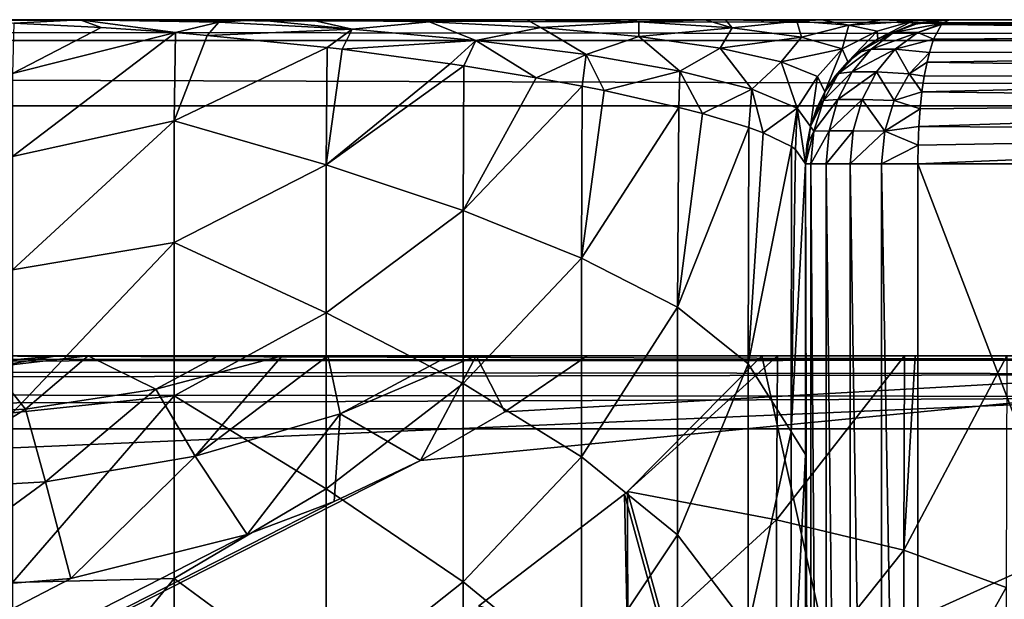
# Model space of a CAD drawing. Header units: millimetres. Extents: x -223 to 138, y -45 to 391.
# Tile 229 of 256: x 23 to 33, y 17 to 23. Entities that reach past the tile are written whole.
import ezdxf

# ---------------------------------------------------------------- set-up
doc = ezdxf.new("R2010")
doc.units = ezdxf.units.MM
doc.header["$LTSCALE"] = 65.185185
for name, color, linetype in [('115', 7, 'CONTINUOUS'), ('116', 7, 'CONTINUOUS'), ('12', 7, 'CONTINUOUS'), ('139', 7, 'CONTINUOUS'), ('14', 7, 'CONTINUOUS'), ('145', 7, 'CONTINUOUS'), ('16', 7, 'CONTINUOUS'), ('26', 7, 'CONTINUOUS'), ('27', 7, 'CONTINUOUS'), ('28', 7, 'CONTINUOUS'), ('29', 7, 'CONTINUOUS'), ('3', 7, 'CONTINUOUS'), ('377', 7, 'CONTINUOUS'), ('386', 7, 'CONTINUOUS'), ('388', 7, 'CONTINUOUS'), ('394', 7, 'CONTINUOUS'), ('5', 7, 'CONTINUOUS'), ('6', 7, 'CONTINUOUS'), ('9', 7, 'CONTINUOUS')]:
    doc.layers.add(name, color=color, linetype=linetype)

msp = doc.modelspace()

# ---------------------------------------------------------------- linework, layer by layer
at = {"layer": '115', "color": 7, "linetype": 'CONTINUOUS', "true_color": 0xaaaaaa}
for points in [[(29.445, 18.087, 12.5), (38.5, -14.967, 12.5), (30.845, 19.5, 12.5), (29.445, 18.087, 12.5)], [(38.5, -14.967, 12.5), (38.5, 19.5, 12.5), (30.845, 19.5, 12.5), (38.5, -14.967, 12.5)], [(27.895, 16.896, 12.5), (38.5, -14.967, 12.5), (29.413, 18.058, 12.5), (27.895, 16.896, 12.5)], [(29.413, 18.058, 12.5), (38.5, -14.967, 12.5), (29.445, 18.087, 12.5), (29.413, 18.058, 12.5)]]:
    msp.add_3dface(points, dxfattribs=at)
at = {"layer": '116', "color": 7, "linetype": 'CONTINUOUS', "true_color": 0xaaaaaa}
for points in [[(38.5, 19.5, 9.5), (38.5, -17.029, 9.5), (-42.309, -17.029, 9.5), (38.5, 19.5, 9.5)], [(38.5, 19.5, 9.5), (-42.309, -17.029, 9.5), (27.286, 18.408, 9.5), (38.5, 19.5, 9.5)], [(28.166, 18.914, 9.5), (38.5, 19.5, 9.5), (27.286, 18.408, 9.5), (28.166, 18.914, 9.5)], [(29.023, 19.5, 9.5), (38.5, 19.5, 9.5), (28.166, 18.914, 9.5), (29.023, 19.5, 9.5)], [(27.286, 18.408, 9.5), (-42.309, -17.029, 9.5), (26.389, 17.982, 9.5), (27.286, 18.408, 9.5)], [(26.389, 17.982, 9.5), (-42.309, -17.029, 9.5), (25.481, 17.636, 9.5), (26.389, 17.982, 9.5)], [(25.481, 17.636, 9.5), (-42.309, -17.029, 9.5), (23.645, 17.18, 9.5), (25.481, 17.636, 9.5)], [(23.645, 17.18, 9.5), (-42.309, -17.029, 9.5), (21.8, 17.029, 9.5), (23.645, 17.18, 9.5)]]:
    msp.add_3dface(points, dxfattribs=at)
at = {"layer": '12', "color": 7, "linetype": 'CONTINUOUS', "true_color": 0xaaaaaa}
for points in [[(23.049, 22.965, 2.955), (23.036, 22.438, 5.705), (23.959, 22.919, 4.518), (23.049, 22.965, 2.955)], [(23.036, 22.438, 5.705), (24.733, 22.865, 5.876), (23.959, 22.919, 4.518), (23.036, 22.438, 5.705)], [(24.722, 21.948, 8.683), (24.733, 22.865, 5.876), (23.036, 21.576, 8.395), (24.722, 21.948, 8.683)], [(23.036, 21.576, 8.395), (24.733, 22.865, 5.876), (23.036, 22.438, 5.705), (23.036, 21.576, 8.395)], [(24.733, 22.865, 5.876), (24.722, 21.948, 8.683), (25.066, 22.837, 6.471), (24.733, 22.865, 5.876)], [(24.722, 21.948, 8.683), (26.313, 22.711, 8.775), (25.066, 22.837, 6.471), (24.722, 21.948, 8.683)], [(26.303, 21.489, 11.433), (26.313, 22.711, 8.775), (24.722, 21.948, 8.683), (26.303, 21.489, 11.433)], [(26.313, 22.711, 8.775), (26.303, 21.489, 11.433), (26.47, 22.692, 9.076), (26.313, 22.711, 8.775)], [(26.47, 22.692, 9.076), (26.303, 21.489, 11.433), (27.597, 22.541, 11.337), (26.47, 22.692, 9.076)], [(26.303, 21.489, 11.433), (27.739, 22.519, 11.638), (27.597, 22.541, 11.337), (26.303, 21.489, 11.433)], [(27.732, 21.012, 14.17), (27.739, 22.519, 11.638), (26.303, 21.489, 11.433), (27.732, 21.012, 14.17)], [(27.739, 22.519, 11.638), (27.732, 21.012, 14.17), (28.491, 22.396, 13.306), (27.739, 22.519, 11.638)], [(27.732, 21.012, 14.17), (28.972, 22.307, 14.465), (28.491, 22.396, 13.306), (27.732, 21.012, 14.17)], [(28.965, 20.516, 16.896), (28.972, 22.307, 14.465), (27.732, 21.012, 14.17), (28.965, 20.516, 16.896)], [(28.972, 22.307, 14.465), (28.965, 20.516, 16.896), (29.202, 22.261, 15.051), (28.972, 22.307, 14.465)], [(28.965, 20.516, 16.896), (29.978, 22.087, 17.26), (29.202, 22.261, 15.051), (28.965, 20.516, 16.896)], [(29.965, 20.004, 19.602), (29.978, 22.087, 17.26), (28.965, 20.516, 16.896), (29.965, 20.004, 19.602)], [(29.978, 22.087, 17.26), (29.965, 20.004, 19.602), (30.225, 22.023, 18.074), (29.978, 22.087, 17.26)], [(29.965, 20.004, 19.602), (30.707, 21.876, 19.949), (30.225, 22.023, 18.074), (29.965, 20.004, 19.602)], [(24.722, 20.68, 11.379), (24.722, 21.948, 8.683), (23.036, 20.393, 10.961), (24.722, 20.68, 11.379)], [(23.036, 20.393, 10.961), (24.722, 21.948, 8.683), (23.036, 21.576, 8.395), (23.036, 20.393, 10.961)], [(24.722, 20.68, 11.379), (26.303, 21.489, 11.433), (24.722, 21.948, 8.683), (24.722, 20.68, 11.379)], [(30.701, 19.415, 22.33), (30.707, 21.876, 19.949), (29.965, 20.004, 19.602), (30.701, 19.415, 22.33)], [(30.707, 21.876, 19.949), (30.701, 19.415, 22.33), (30.858, 21.82, 20.673), (30.707, 21.876, 19.949)], [(30.701, 19.415, 22.33), (31.152, 21.678, 22.556), (30.858, 21.82, 20.673), (30.701, 19.415, 22.33)], [(31.15, 18.712, 25.06), (31.152, 21.678, 22.556), (30.701, 19.415, 22.33), (31.15, 18.712, 25.06)], [(31.152, 21.678, 22.556), (31.15, 18.712, 25.06), (31.196, 21.648, 22.972), (31.152, 21.678, 22.556)], [(31.15, 18.712, 25.06), (31.3, 21.5, 25.035), (31.196, 21.648, 22.972), (31.15, 18.712, 25.06)], [(26.303, 19.948, 13.95), (26.303, 21.489, 11.433), (24.722, 20.68, 11.379), (26.303, 19.948, 13.95)], [(26.303, 19.948, 13.95), (27.732, 21.012, 14.17), (26.303, 21.489, 11.433), (26.303, 19.948, 13.95)], [(31.3, 18.47, 27.347), (31.3, 21.5, 25.035), (31.15, 18.712, 25.06), (31.3, 18.47, 27.347)], [(27.732, 19.211, 16.529), (27.732, 21.012, 14.17), (26.303, 19.948, 13.95), (27.732, 19.211, 16.529)], [(27.732, 19.211, 16.529), (28.965, 20.516, 16.896), (27.732, 21.012, 14.17), (27.732, 19.211, 16.529)], [(24.722, 19.082, 13.892), (24.722, 20.68, 11.379), (23.036, 18.906, 13.363), (24.722, 19.082, 13.892)], [(23.036, 18.906, 13.363), (24.722, 20.68, 11.379), (23.036, 20.393, 10.961), (23.036, 18.906, 13.363)], [(24.722, 19.082, 13.892), (26.303, 19.948, 13.95), (24.722, 20.68, 11.379), (24.722, 19.082, 13.892)], [(28.965, 18.446, 19.134), (28.965, 20.516, 16.896), (27.732, 19.211, 16.529), (28.965, 18.446, 19.134)], [(28.965, 18.446, 19.134), (29.965, 20.004, 19.602), (28.965, 20.516, 16.896), (28.965, 18.446, 19.134)], [(26.303, 18.112, 16.262), (26.303, 19.948, 13.95), (24.722, 19.082, 13.892), (26.303, 18.112, 16.262)], [(26.303, 18.112, 16.262), (27.732, 19.211, 16.529), (26.303, 19.948, 13.95), (26.303, 18.112, 16.262)], [(29.965, 17.633, 21.76), (29.965, 20.004, 19.602), (28.965, 18.446, 19.134), (29.965, 17.633, 21.76)], [(29.965, 17.633, 21.76), (30.701, 19.415, 22.33), (29.965, 20.004, 19.602), (29.965, 17.633, 21.76)], [(30.701, 16.664, 24.451), (30.701, 19.415, 22.33), (29.965, 17.633, 21.76), (30.701, 16.664, 24.451)], [(30.701, 16.664, 24.451), (31.15, 18.712, 25.06), (30.701, 19.415, 22.33), (30.701, 16.664, 24.451)], [(27.732, 17.146, 18.662), (27.732, 19.211, 16.529), (26.303, 18.112, 16.262), (27.732, 17.146, 18.662)], [(27.732, 17.146, 18.662), (28.965, 18.446, 19.134), (27.732, 19.211, 16.529), (27.732, 17.146, 18.662)], [(24.722, 17.181, 16.185), (24.722, 19.082, 13.892), (23.036, 17.138, 15.566), (24.722, 17.181, 16.185)], [(23.036, 17.138, 15.566), (24.722, 19.082, 13.892), (23.036, 18.906, 13.363), (23.036, 17.138, 15.566)], [(24.722, 17.181, 16.185), (26.303, 18.112, 16.262), (24.722, 19.082, 13.892), (24.722, 17.181, 16.185)], [(31.15, 15.44, 27.199), (31.15, 18.712, 25.06), (30.701, 16.664, 24.451), (31.15, 15.44, 27.199)], [(31.15, 15.44, 27.199), (31.3, 18.47, 27.347), (31.15, 18.712, 25.06), (31.15, 15.44, 27.199)], [(31.3, 15.185, 29.299), (31.3, 18.47, 27.347), (31.15, 15.44, 27.199), (31.3, 15.185, 29.299)], [(28.965, 16.134, 21.12), (28.965, 18.446, 19.134), (27.732, 17.146, 18.662), (28.965, 16.134, 21.12)], [(28.965, 16.134, 21.12), (29.965, 17.633, 21.76), (28.965, 18.446, 19.134), (28.965, 16.134, 21.12)], [(26.303, 16.011, 18.335), (26.303, 18.112, 16.262), (24.722, 17.181, 16.185), (26.303, 16.011, 18.335)], [(26.303, 16.011, 18.335), (27.732, 17.146, 18.662), (26.303, 18.112, 16.262), (26.303, 16.011, 18.335)], [(29.965, 15.031, 23.633), (29.965, 17.633, 21.76), (28.965, 16.134, 21.12), (29.965, 15.031, 23.633)], [(29.965, 15.031, 23.633), (30.701, 16.664, 24.451), (29.965, 17.633, 21.76), (29.965, 15.031, 23.633)], [(24.722, 15.005, 18.22), (24.722, 17.181, 16.185), (23.036, 15.115, 17.537), (24.722, 15.005, 18.22)], [(23.036, 15.115, 17.537), (24.722, 17.181, 16.185), (23.036, 17.138, 15.566), (23.036, 15.115, 17.537)], [(24.722, 15.005, 18.22), (26.303, 16.011, 18.335), (24.722, 17.181, 16.185), (24.722, 15.005, 18.22)], [(27.732, 14.846, 20.539), (27.732, 17.146, 18.662), (26.303, 16.011, 18.335), (27.732, 14.846, 20.539)], [(27.732, 14.846, 20.539), (28.965, 16.134, 21.12), (27.732, 17.146, 18.662), (27.732, 14.846, 20.539)]]:
    msp.add_3dface(points, dxfattribs=at)
at = {"layer": '139', "color": 7, "linetype": 'CONTINUOUS', "true_color": 0xaaaaaa}
for points in [[(21.8, 19.5), (38.5, 19.5), (23.498, 19.5, 2.087), (21.8, 19.5)], [(23.498, 19.5, 2.087), (38.5, 19.5), (23.824, 19.5, 2.492), (23.498, 19.5, 2.087)], [(23.824, 19.5, 2.492), (38.5, 19.5), (25.175, 19.5, 4.193), (23.824, 19.5, 2.492)], [(25.175, 19.5, 4.193), (38.5, 19.5), (25.844, 19.5, 5.057), (25.175, 19.5, 4.193)], [(25.844, 19.5, 5.057), (38.5, 19.5), (26.32, 19.5, 5.682), (25.844, 19.5, 5.057)], [(26.32, 19.5, 5.682), (38.5, 19.5), (27.581, 19.5, 7.397), (26.32, 19.5, 5.682)], [(27.581, 19.5, 7.397), (38.5, 19.5), (27.867, 19.5, 7.8), (27.581, 19.5, 7.397)], [(38.5, 19.5), (29.023, 19.5, 9.5), (27.867, 19.5, 7.8), (38.5, 19.5)], [(38.5, 19.5), (38.5, 19.5, 9.5), (29.023, 19.5, 9.5), (38.5, 19.5)]]:
    msp.add_3dface(points, dxfattribs=at)
at = {"layer": '14', "color": 7, "linetype": 'CONTINUOUS', "true_color": 0xaaaaaa}
for points in [[(106, 22.103, -6.359), (-106, 13, -38), (-106, 22.103, -6.359), (106, 22.103, -6.359)], [(-106, 13, -38), (106, 22.103, -6.359), (0, 13, -38), (-106, 13, -38)], [(106, 22.103, -6.359), (106, 13, -38), (0, 13, -38), (106, 22.103, -6.359)]]:
    msp.add_3dface(points, dxfattribs=at)
at = {"layer": '145', "color": 7, "linetype": 'CONTINUOUS', "true_color": 0xaaaaaa}
for points in [[(29.445, 18.087, 12.5), (30.845, 19.5, 12.5), (31.007, 19.5, 12.795), (29.445, 18.087, 12.5)], [(30.998, 17.792, 15.065), (29.445, 18.087, 12.5), (31.007, 19.5, 12.795), (30.998, 17.792, 15.065)], [(30.998, 17.792, 15.065), (31.007, 19.5, 12.795), (32.33, 19.5, 15.446), (30.998, 17.792, 15.065)], [(30.998, 17.792, 15.065), (32.33, 19.5, 15.446), (32.323, 17.475, 17.692), (30.998, 17.792, 15.065)], [(33.395, 19.5, 18.122), (33.389, 17.086, 20.399), (32.323, 17.475, 17.692), (33.395, 19.5, 18.122)], [(32.441, 19.5, 15.696), (33.395, 19.5, 18.122), (32.323, 17.475, 17.692), (32.441, 19.5, 15.696)], [(32.33, 19.5, 15.446), (32.441, 19.5, 15.696), (32.323, 17.475, 17.692), (32.33, 19.5, 15.446)], [(27.895, 16.896, 12.5), (29.413, 18.058, 12.5), (29.446, 16.372, 14.676), (27.895, 16.896, 12.5)], [(29.413, 18.058, 12.5), (29.445, 18.087, 12.5), (29.446, 16.372, 14.676), (29.413, 18.058, 12.5)], [(29.446, 16.372, 14.676), (29.445, 18.087, 12.5), (30.998, 17.792, 15.065), (29.446, 16.372, 14.676)], [(30.998, 15.807, 17.136), (29.446, 16.372, 14.676), (30.998, 17.792, 15.065), (30.998, 15.807, 17.136)], [(30.998, 15.807, 17.136), (30.998, 17.792, 15.065), (32.323, 17.475, 17.692), (30.998, 15.807, 17.136)], [(30.998, 15.807, 17.136), (32.323, 17.475, 17.692), (32.323, 15.178, 19.698), (30.998, 15.807, 17.136)], [(32.323, 17.475, 17.692), (33.389, 17.086, 20.399), (32.323, 15.178, 19.698), (32.323, 17.475, 17.692)], [(33.389, 17.086, 20.399), (33.389, 14.386, 22.385), (32.323, 15.178, 19.698), (33.389, 17.086, 20.399)]]:
    msp.add_3dface(points, dxfattribs=at)
at = {"layer": '16', "color": 7, "linetype": 'CONTINUOUS', "true_color": 0xaaaaaa}
for points in [[(31.3, 21.5, 117.809), (31.3, 0.5, 117.809), (31.354, 0.5, 118.209), (31.3, 21.5, 117.809)], [(31.3, 21.5, 117.809), (31.354, 0.5, 118.209), (31.354, 21.5, 118.209), (31.3, 21.5, 117.809)], [(31.354, 0.5, 118.209), (31.513, 0.5, 118.579), (31.354, 21.5, 118.209), (31.354, 0.5, 118.209)], [(31.354, 21.5, 118.209), (31.513, 0.5, 118.579), (31.513, 21.5, 118.579), (31.354, 21.5, 118.209)], [(31.513, 0.5, 118.579), (31.765, 0.5, 118.895), (31.513, 21.5, 118.579), (31.513, 0.5, 118.579)], [(31.513, 21.5, 118.579), (31.765, 0.5, 118.895), (31.765, 21.5, 118.895), (31.513, 21.5, 118.579)], [(31.765, 0.5, 118.895), (32.091, 0.5, 119.131), (31.765, 21.5, 118.895), (31.765, 0.5, 118.895)], [(31.765, 21.5, 118.895), (32.091, 0.5, 119.131), (32.091, 21.5, 119.131), (31.765, 21.5, 118.895)], [(32.468, 0.5, 119.272), (32.468, 21.5, 119.272), (32.091, 21.5, 119.131), (32.468, 0.5, 119.272)], [(32.091, 0.5, 119.131), (32.468, 0.5, 119.272), (32.091, 21.5, 119.131), (32.091, 0.5, 119.131)]]:
    msp.add_3dface(points, dxfattribs=at)
at = {"layer": '26', "color": 7, "linetype": 'CONTINUOUS', "true_color": 0xaaaaaa}
for points in [[(23.741, 23, 3.368), (22.883, 23, 2.172), (23.049, 22.965, 2.955), (23.741, 23, 3.368)], [(23.741, 23, 3.368), (23.049, 22.965, 2.955), (23.959, 22.919, 4.518), (23.741, 23, 3.368)], [(24.315, 23, 4.178), (23.741, 23, 3.368), (25.186, 22.974, 5.927), (24.315, 23, 4.178)], [(24.733, 22.865, 5.876), (23.741, 23, 3.368), (23.959, 22.919, 4.518), (24.733, 22.865, 5.876)], [(23.741, 23, 3.368), (24.733, 22.865, 5.876), (25.186, 22.974, 5.927), (23.741, 23, 3.368)], [(25.582, 23, 6.02), (24.315, 23, 4.178), (25.186, 22.974, 5.927), (25.582, 23, 6.02)], [(25.582, 23, 6.02), (25.186, 22.974, 5.927), (26.576, 22.901, 8.539), (25.582, 23, 6.02)], [(26.145, 23, 6.869), (25.582, 23, 6.02), (26.576, 22.901, 8.539), (26.145, 23, 6.869)], [(27.168, 23, 8.474), (26.145, 23, 6.869), (27.381, 22.979, 9.308), (27.168, 23, 8.474)], [(26.145, 23, 6.869), (26.576, 22.901, 8.539), (27.381, 22.979, 9.308), (26.145, 23, 6.869)], [(28.395, 23, 10.552), (27.168, 23, 8.474), (27.381, 22.979, 9.308), (28.395, 23, 10.552)], [(28.54, 22.918, 11.837), (28.395, 23, 10.552), (27.381, 22.979, 9.308), (28.54, 22.918, 11.837)], [(28.427, 23, 10.608), (28.395, 23, 10.552), (29.563, 22.977, 13.354), (28.427, 23, 10.608)], [(29.563, 22.977, 13.354), (28.395, 23, 10.552), (28.54, 22.918, 11.837), (29.563, 22.977, 13.354)], [(29.434, 23, 12.503), (28.427, 23, 10.608), (29.563, 22.977, 13.354), (29.434, 23, 12.503)], [(30.254, 23, 14.232), (29.434, 23, 12.503), (29.563, 22.977, 13.354), (30.254, 23, 14.232)], [(30.534, 22.914, 16.221), (30.254, 23, 14.232), (29.563, 22.977, 13.354), (30.534, 22.914, 16.221)], [(30.466, 23, 14.718), (30.254, 23, 14.232), (30.534, 22.914, 16.221), (30.466, 23, 14.718)], [(30.924, 23, 15.839), (30.466, 23, 14.718), (31.21, 22.985, 17.247), (30.924, 23, 15.839)], [(31.21, 22.985, 17.247), (30.466, 23, 14.718), (30.534, 22.914, 16.221), (31.21, 22.985, 17.247)], [(31.258, 22.818, 19.139), (31.21, 22.985, 17.247), (30.534, 22.914, 16.221), (31.258, 22.818, 19.139)], [(31.468, 23, 17.35), (30.924, 23, 15.839), (31.21, 22.985, 17.247), (31.468, 23, 17.35)], [(31.751, 22.943, 19.83), (31.468, 23, 17.35), (31.21, 22.985, 17.247), (31.751, 22.943, 19.83)], [(31.751, 22.943, 19.83), (31.21, 22.985, 17.247), (31.258, 22.818, 19.139), (31.751, 22.943, 19.83)], [(32.094, 23, 19.51), (31.468, 23, 17.35), (31.751, 22.943, 19.83), (32.094, 23, 19.51)], [(32.411, 22.986, 22.256), (32.094, 23, 19.51), (31.751, 22.943, 19.83), (32.411, 22.986, 22.256)], [(32.044, 22.88, 22.435), (32.411, 22.986, 22.256), (31.751, 22.943, 19.83), (32.044, 22.88, 22.435)], [(32.051, 22.8, 25.035), (32.411, 22.986, 22.256), (32.044, 22.88, 22.435), (32.051, 22.8, 25.035)], [(32.413, 22.949, 25.035), (32.411, 22.986, 22.256), (32.051, 22.8, 25.035), (32.413, 22.949, 25.035)], [(32.243, 23, 20.146), (32.094, 23, 19.51), (32.411, 22.986, 22.256), (32.243, 23, 20.146)], [(32.668, 23, 22.695), (32.243, 23, 20.146), (32.411, 22.986, 22.256), (32.668, 23, 22.695)], [(32.413, 22.949, 25.035), (32.668, 23, 22.695), (32.411, 22.986, 22.256), (32.413, 22.949, 25.035)], [(32.8, 23, 25.035), (32.668, 23, 22.695), (32.413, 22.949, 25.035), (32.8, 23, 25.035)], [(24.733, 22.865, 5.876), (25.066, 22.837, 6.471), (25.186, 22.974, 5.927), (24.733, 22.865, 5.876)], [(25.186, 22.974, 5.927), (25.066, 22.837, 6.471), (26.576, 22.901, 8.539), (25.186, 22.974, 5.927)], [(25.066, 22.837, 6.471), (26.313, 22.711, 8.775), (26.576, 22.901, 8.539), (25.066, 22.837, 6.471)], [(26.313, 22.711, 8.775), (26.47, 22.692, 9.076), (26.576, 22.901, 8.539), (26.313, 22.711, 8.775)], [(26.576, 22.901, 8.539), (26.47, 22.692, 9.076), (27.864, 22.785, 11.188), (26.576, 22.901, 8.539)], [(26.576, 22.901, 8.539), (27.864, 22.785, 11.188), (27.381, 22.979, 9.308), (26.576, 22.901, 8.539)], [(27.864, 22.785, 11.188), (28.54, 22.918, 11.837), (27.381, 22.979, 9.308), (27.864, 22.785, 11.188)], [(27.864, 22.785, 11.188), (29.015, 22.636, 13.88), (28.54, 22.918, 11.837), (27.864, 22.785, 11.188)], [(29.561, 22.824, 14.411), (29.563, 22.977, 13.354), (28.54, 22.918, 11.837), (29.561, 22.824, 14.411)], [(29.015, 22.636, 13.88), (29.561, 22.824, 14.411), (28.54, 22.918, 11.837), (29.015, 22.636, 13.88)], [(30.534, 22.914, 16.221), (29.563, 22.977, 13.354), (29.561, 22.824, 14.411), (30.534, 22.914, 16.221)], [(30.409, 22.703, 17.028), (30.534, 22.914, 16.221), (29.561, 22.824, 14.411), (30.409, 22.703, 17.028)], [(31.258, 22.818, 19.139), (30.534, 22.914, 16.221), (30.409, 22.703, 17.028), (31.258, 22.818, 19.139)], [(31.68, 22.697, 22.089), (31.751, 22.943, 19.83), (31.258, 22.818, 19.139), (31.68, 22.697, 22.089)], [(32.044, 22.88, 22.435), (31.751, 22.943, 19.83), (31.68, 22.697, 22.089), (32.044, 22.88, 22.435)], [(31.74, 22.561, 25.035), (32.044, 22.88, 22.435), (31.68, 22.697, 22.089), (31.74, 22.561, 25.035)], [(32.051, 22.8, 25.035), (32.044, 22.88, 22.435), (31.74, 22.561, 25.035), (32.051, 22.8, 25.035)], [(26.47, 22.692, 9.076), (27.597, 22.541, 11.337), (27.864, 22.785, 11.188), (26.47, 22.692, 9.076)], [(27.597, 22.541, 11.337), (27.739, 22.519, 11.638), (27.864, 22.785, 11.188), (27.597, 22.541, 11.337)], [(27.739, 22.519, 11.638), (28.491, 22.396, 13.306), (27.864, 22.785, 11.188), (27.739, 22.519, 11.638)], [(27.864, 22.785, 11.188), (28.491, 22.396, 13.306), (29.015, 22.636, 13.88), (27.864, 22.785, 11.188)], [(29.015, 22.636, 13.88), (29.99, 22.463, 16.618), (29.561, 22.824, 14.411), (29.015, 22.636, 13.88)], [(29.99, 22.463, 16.618), (30.409, 22.703, 17.028), (29.561, 22.824, 14.411), (29.99, 22.463, 16.618)], [(31.045, 22.562, 19.683), (31.258, 22.818, 19.139), (30.409, 22.703, 17.028), (31.045, 22.562, 19.683)], [(31.68, 22.697, 22.089), (31.258, 22.818, 19.139), (31.045, 22.562, 19.683), (31.68, 22.697, 22.089)], [(29.99, 22.463, 16.618), (30.74, 22.275, 19.4), (30.409, 22.703, 17.028), (29.99, 22.463, 16.618)], [(30.74, 22.275, 19.4), (31.045, 22.562, 19.683), (30.409, 22.703, 17.028), (30.74, 22.275, 19.4)], [(31.425, 22.409, 22.36), (31.68, 22.697, 22.089), (31.045, 22.562, 19.683), (31.425, 22.409, 22.36)], [(31.501, 22.25, 25.035), (31.68, 22.697, 22.089), (31.425, 22.409, 22.36), (31.501, 22.25, 25.035)], [(31.74, 22.561, 25.035), (31.68, 22.697, 22.089), (31.501, 22.25, 25.035), (31.74, 22.561, 25.035)], [(28.491, 22.396, 13.306), (28.972, 22.307, 14.465), (29.015, 22.636, 13.88), (28.491, 22.396, 13.306)], [(28.972, 22.307, 14.465), (29.202, 22.261, 15.051), (29.015, 22.636, 13.88), (28.972, 22.307, 14.465)], [(29.015, 22.636, 13.88), (29.202, 22.261, 15.051), (29.99, 22.463, 16.618), (29.015, 22.636, 13.88)], [(30.74, 22.275, 19.4), (31.213, 22.08, 22.214), (31.045, 22.562, 19.683), (30.74, 22.275, 19.4)], [(31.213, 22.08, 22.214), (31.425, 22.409, 22.36), (31.045, 22.562, 19.683), (31.213, 22.08, 22.214)], [(29.202, 22.261, 15.051), (29.978, 22.087, 17.26), (29.99, 22.463, 16.618), (29.202, 22.261, 15.051)], [(29.978, 22.087, 17.26), (30.225, 22.023, 18.074), (29.99, 22.463, 16.618), (29.978, 22.087, 17.26)], [(29.99, 22.463, 16.618), (30.225, 22.023, 18.074), (30.74, 22.275, 19.4), (29.99, 22.463, 16.618)], [(31.213, 22.08, 22.214), (31.351, 21.888, 25.035), (31.425, 22.409, 22.36), (31.213, 22.08, 22.214)], [(31.351, 21.888, 25.035), (31.501, 22.25, 25.035), (31.425, 22.409, 22.36), (31.351, 21.888, 25.035)], [(30.225, 22.023, 18.074), (30.707, 21.876, 19.949), (30.74, 22.275, 19.4), (30.225, 22.023, 18.074)], [(30.707, 21.876, 19.949), (30.858, 21.82, 20.673), (30.74, 22.275, 19.4), (30.707, 21.876, 19.949)], [(30.74, 22.275, 19.4), (30.858, 21.82, 20.673), (31.213, 22.08, 22.214), (30.74, 22.275, 19.4)], [(30.858, 21.82, 20.673), (31.152, 21.678, 22.556), (31.213, 22.08, 22.214), (30.858, 21.82, 20.673)], [(31.152, 21.678, 22.556), (31.196, 21.648, 22.972), (31.213, 22.08, 22.214), (31.152, 21.678, 22.556)], [(31.196, 21.648, 22.972), (31.3, 21.5, 25.035), (31.213, 22.08, 22.214), (31.196, 21.648, 22.972)], [(31.213, 22.08, 22.214), (31.3, 21.5, 25.035), (31.351, 21.888, 25.035), (31.213, 22.08, 22.214)]]:
    msp.add_3dface(points, dxfattribs=at)
at = {"layer": '27', "color": 7, "linetype": 'CONTINUOUS', "true_color": 0xaaaaaa}
for points in [[(32.8, 23, 117.809), (32.8, 23, 25.035), (32.413, 22.949, 25.035), (32.8, 23, 117.809)], [(32.8, 23, 117.809), (32.413, 22.949, 25.035), (32.477, 22.965, 117.809), (32.8, 23, 117.809)], [(32.411, 22.949, 117.809), (32.051, 22.8, 25.035), (32.049, 22.798, 117.809), (32.411, 22.949, 117.809)], [(32.413, 22.949, 25.035), (32.051, 22.8, 25.035), (32.411, 22.949, 117.809), (32.413, 22.949, 25.035)], [(32.477, 22.965, 117.809), (32.413, 22.949, 25.035), (32.411, 22.949, 117.809), (32.477, 22.965, 117.809)], [(32.051, 22.8, 25.035), (31.74, 22.561, 25.035), (32.049, 22.798, 117.809), (32.051, 22.8, 25.035)], [(32.049, 22.798, 117.809), (31.74, 22.561, 25.035), (31.849, 22.66, 117.809), (32.049, 22.798, 117.809)], [(31.849, 22.66, 117.809), (31.74, 22.561, 25.035), (31.738, 22.559, 117.809), (31.849, 22.66, 117.809)], [(31.74, 22.561, 25.035), (31.501, 22.25, 25.035), (31.738, 22.559, 117.809), (31.74, 22.561, 25.035)], [(31.738, 22.559, 117.809), (31.501, 22.25, 25.035), (31.609, 22.411, 117.809), (31.738, 22.559, 117.809)], [(31.609, 22.411, 117.809), (31.501, 22.25, 25.035), (31.5, 22.248, 117.809), (31.609, 22.411, 117.809)], [(31.501, 22.25, 25.035), (31.351, 21.888, 25.035), (31.5, 22.248, 117.809), (31.501, 22.25, 25.035)], [(31.5, 22.248, 117.809), (31.351, 21.888, 25.035), (31.413, 22.071, 117.809), (31.5, 22.248, 117.809)], [(31.413, 22.071, 117.809), (31.351, 21.888, 25.035), (31.35, 21.886, 117.809), (31.413, 22.071, 117.809)], [(31.351, 21.888, 25.035), (31.3, 21.5, 25.035), (31.35, 21.886, 117.809), (31.351, 21.888, 25.035)], [(31.35, 21.886, 117.809), (31.3, 21.5, 25.035), (31.313, 21.694, 117.809), (31.35, 21.886, 117.809)], [(31.3, 21.5, 25.035), (31.3, 21.5, 71.422), (31.313, 21.694, 117.809), (31.3, 21.5, 25.035)], [(31.3, 21.5, 71.422), (31.3, 21.5, 117.809), (31.313, 21.694, 117.809), (31.3, 21.5, 71.422)]]:
    msp.add_3dface(points, dxfattribs=at)
at = {"layer": '28', "color": 7, "linetype": 'CONTINUOUS', "true_color": 0xaaaaaa}
for points in [[(32.8, 23, 117.809), (32.477, 22.965, 117.809), (32.728, 22.964, 118.126), (32.8, 23, 117.809)], [(32.411, 22.949, 117.809), (32.049, 22.798, 117.809), (32.217, 22.867, 118.017), (32.411, 22.949, 117.809)], [(32.477, 22.965, 117.809), (32.411, 22.949, 117.809), (32.217, 22.867, 118.017), (32.477, 22.965, 117.809)], [(32.728, 22.964, 118.126), (32.477, 22.965, 117.809), (32.217, 22.867, 118.017), (32.728, 22.964, 118.126)], [(32.468, 22.866, 118.333), (32.728, 22.964, 118.126), (32.217, 22.867, 118.017), (32.468, 22.866, 118.333)], [(32.728, 22.964, 118.126), (32.468, 22.866, 118.333), (32.714, 22.949, 118.188), (32.728, 22.964, 118.126)], [(32.714, 22.949, 118.188), (32.468, 22.866, 118.333), (32.634, 22.798, 118.542), (32.714, 22.949, 118.188)], [(32.049, 22.798, 117.809), (31.849, 22.66, 117.809), (32.217, 22.867, 118.017), (32.049, 22.798, 117.809)], [(31.849, 22.66, 117.809), (31.983, 22.694, 118.204), (32.217, 22.867, 118.017), (31.849, 22.66, 117.809)], [(31.983, 22.694, 118.204), (32.468, 22.866, 118.333), (32.217, 22.867, 118.017), (31.983, 22.694, 118.204)], [(32.234, 22.694, 118.52), (32.468, 22.866, 118.333), (31.983, 22.694, 118.204), (32.234, 22.694, 118.52)], [(32.468, 22.866, 118.333), (32.234, 22.694, 118.52), (32.634, 22.798, 118.542), (32.468, 22.866, 118.333)], [(32.234, 22.694, 118.52), (32.589, 22.659, 118.738), (32.634, 22.798, 118.542), (32.234, 22.694, 118.52)], [(31.983, 22.694, 118.204), (31.849, 22.66, 117.809), (31.642, 22.438, 117.979), (31.983, 22.694, 118.204)], [(31.786, 22.457, 118.361), (31.983, 22.694, 118.204), (31.642, 22.438, 117.979), (31.786, 22.457, 118.361)], [(32.037, 22.457, 118.677), (32.234, 22.694, 118.52), (31.786, 22.457, 118.361), (32.037, 22.457, 118.677)], [(31.786, 22.457, 118.361), (32.234, 22.694, 118.52), (31.983, 22.694, 118.204), (31.786, 22.457, 118.361)], [(32.037, 22.457, 118.677), (32.378, 22.437, 118.902), (32.234, 22.694, 118.52), (32.037, 22.457, 118.677)], [(32.378, 22.437, 118.902), (32.589, 22.659, 118.738), (32.234, 22.694, 118.52), (32.378, 22.437, 118.902)], [(31.849, 22.66, 117.809), (31.738, 22.559, 117.809), (31.609, 22.411, 117.809), (31.849, 22.66, 117.809)], [(31.849, 22.66, 117.809), (31.609, 22.411, 117.809), (31.642, 22.438, 117.979), (31.849, 22.66, 117.809)], [(32.589, 22.659, 118.738), (32.378, 22.437, 118.902), (32.565, 22.559, 118.845), (32.589, 22.659, 118.738)], [(32.565, 22.559, 118.845), (32.378, 22.437, 118.902), (32.536, 22.411, 118.971), (32.565, 22.559, 118.845)], [(31.637, 22.169, 118.48), (31.786, 22.457, 118.361), (31.485, 22.16, 118.104), (31.637, 22.169, 118.48)], [(31.485, 22.16, 118.104), (31.786, 22.457, 118.361), (31.642, 22.438, 117.979), (31.485, 22.16, 118.104)], [(31.5, 22.248, 117.809), (31.485, 22.16, 118.104), (31.642, 22.438, 117.979), (31.5, 22.248, 117.809)], [(31.609, 22.411, 117.809), (31.5, 22.248, 117.809), (31.642, 22.438, 117.979), (31.609, 22.411, 117.809)], [(31.889, 22.168, 118.796), (32.037, 22.457, 118.677), (31.637, 22.169, 118.48), (31.889, 22.168, 118.796)], [(31.637, 22.169, 118.48), (32.037, 22.457, 118.677), (31.786, 22.457, 118.361), (31.637, 22.169, 118.48)], [(31.889, 22.168, 118.796), (32.222, 22.159, 119.027), (32.037, 22.457, 118.677), (31.889, 22.168, 118.796)], [(32.222, 22.159, 119.027), (32.378, 22.437, 118.902), (32.037, 22.457, 118.677), (32.222, 22.159, 119.027)], [(32.378, 22.437, 118.902), (32.222, 22.159, 119.027), (32.512, 22.248, 119.077), (32.378, 22.437, 118.902)], [(32.536, 22.411, 118.971), (32.378, 22.437, 118.902), (32.512, 22.248, 119.077), (32.536, 22.411, 118.971)], [(31.544, 21.844, 118.554), (31.637, 22.169, 118.48), (31.387, 21.84, 118.182), (31.544, 21.844, 118.554)], [(31.387, 21.84, 118.182), (31.637, 22.169, 118.48), (31.485, 22.16, 118.104), (31.387, 21.84, 118.182)], [(31.5, 22.248, 117.809), (31.413, 22.071, 117.809), (31.485, 22.16, 118.104), (31.5, 22.248, 117.809)], [(31.544, 21.844, 118.554), (31.889, 22.168, 118.796), (31.637, 22.169, 118.48), (31.544, 21.844, 118.554)], [(31.796, 21.843, 118.87), (31.889, 22.168, 118.796), (31.544, 21.844, 118.554), (31.796, 21.843, 118.87)], [(31.796, 21.843, 118.87), (32.125, 21.84, 119.105), (31.889, 22.168, 118.796), (31.796, 21.843, 118.87)], [(32.125, 21.84, 119.105), (32.222, 22.159, 119.027), (31.889, 22.168, 118.796), (32.125, 21.84, 119.105)], [(32.512, 22.248, 119.077), (32.222, 22.159, 119.027), (32.493, 22.071, 119.162), (32.512, 22.248, 119.077)], [(31.413, 22.071, 117.809), (31.35, 21.886, 117.809), (31.485, 22.16, 118.104), (31.413, 22.071, 117.809)], [(31.35, 21.886, 117.809), (31.387, 21.84, 118.182), (31.485, 22.16, 118.104), (31.35, 21.886, 117.809)], [(32.222, 22.159, 119.027), (32.125, 21.84, 119.105), (32.493, 22.071, 119.162), (32.222, 22.159, 119.027)], [(32.493, 22.071, 119.162), (32.125, 21.84, 119.105), (32.479, 21.886, 119.223), (32.493, 22.071, 119.162)], [(31.35, 21.886, 117.809), (31.313, 21.694, 117.809), (31.387, 21.84, 118.182), (31.35, 21.886, 117.809)], [(32.479, 21.886, 119.223), (32.125, 21.84, 119.105), (32.471, 21.694, 119.26), (32.479, 21.886, 119.223)], [(31.3, 21.5, 117.809), (31.354, 21.5, 118.209), (31.387, 21.84, 118.182), (31.3, 21.5, 117.809)], [(31.313, 21.694, 117.809), (31.3, 21.5, 117.809), (31.387, 21.84, 118.182), (31.313, 21.694, 117.809)], [(31.354, 21.5, 118.209), (31.513, 21.5, 118.579), (31.544, 21.844, 118.554), (31.354, 21.5, 118.209)], [(31.354, 21.5, 118.209), (31.544, 21.844, 118.554), (31.387, 21.84, 118.182), (31.354, 21.5, 118.209)], [(31.513, 21.5, 118.579), (31.796, 21.843, 118.87), (31.544, 21.844, 118.554), (31.513, 21.5, 118.579)], [(31.513, 21.5, 118.579), (31.765, 21.5, 118.895), (31.796, 21.843, 118.87), (31.513, 21.5, 118.579)], [(31.765, 21.5, 118.895), (32.125, 21.84, 119.105), (31.796, 21.843, 118.87), (31.765, 21.5, 118.895)], [(31.765, 21.5, 118.895), (32.091, 21.5, 119.131), (32.125, 21.84, 119.105), (31.765, 21.5, 118.895)], [(32.125, 21.84, 119.105), (32.091, 21.5, 119.131), (32.471, 21.694, 119.26), (32.125, 21.84, 119.105)], [(32.091, 21.5, 119.131), (32.468, 21.5, 119.272), (32.471, 21.694, 119.26), (32.091, 21.5, 119.131)]]:
    msp.add_3dface(points, dxfattribs=at)
at = {"layer": '29', "color": 7, "linetype": 'CONTINUOUS', "true_color": 0xaaaaaa}
for points in [[(40.726, 23, 119.301), (32.8, 23, 117.809), (32.728, 22.964, 118.126), (40.726, 23, 119.301)], [(40.726, 23, 119.301), (32.728, 22.964, 118.126), (40.676, 22.962, 119.631), (40.726, 23, 119.301)], [(32.714, 22.949, 118.188), (32.634, 22.798, 118.542), (40.629, 22.851, 119.945), (32.714, 22.949, 118.188)], [(32.728, 22.964, 118.126), (32.714, 22.949, 118.188), (40.676, 22.962, 119.631), (32.728, 22.964, 118.126)], [(32.714, 22.949, 118.188), (40.629, 22.851, 119.945), (40.676, 22.962, 119.631), (32.714, 22.949, 118.188)], [(32.634, 22.798, 118.542), (32.589, 22.659, 118.738), (40.587, 22.673, 120.226), (32.634, 22.798, 118.542)], [(32.634, 22.798, 118.542), (40.587, 22.673, 120.226), (40.629, 22.851, 119.945), (32.634, 22.798, 118.542)], [(32.589, 22.659, 118.738), (32.565, 22.559, 118.845), (40.587, 22.673, 120.226), (32.589, 22.659, 118.738)], [(32.565, 22.559, 118.845), (40.552, 22.435, 120.461), (40.587, 22.673, 120.226), (32.565, 22.559, 118.845)], [(32.565, 22.559, 118.845), (32.536, 22.411, 118.971), (40.552, 22.435, 120.461), (32.565, 22.559, 118.845)], [(32.536, 22.411, 118.971), (32.512, 22.248, 119.077), (40.552, 22.435, 120.461), (32.536, 22.411, 118.971)], [(32.512, 22.248, 119.077), (40.525, 22.151, 120.638), (40.552, 22.435, 120.461), (32.512, 22.248, 119.077)], [(32.512, 22.248, 119.077), (32.493, 22.071, 119.162), (40.525, 22.151, 120.638), (32.512, 22.248, 119.077)], [(32.493, 22.071, 119.162), (32.479, 21.886, 119.223), (40.525, 22.151, 120.638), (32.493, 22.071, 119.162)], [(32.479, 21.886, 119.223), (40.509, 21.834, 120.748), (40.525, 22.151, 120.638), (32.479, 21.886, 119.223)], [(32.479, 21.886, 119.223), (32.471, 21.694, 119.26), (40.509, 21.834, 120.748), (32.479, 21.886, 119.223)], [(32.468, 21.5, 119.272), (40.503, 21.5, 120.785), (40.509, 21.834, 120.748), (32.468, 21.5, 119.272)], [(32.471, 21.694, 119.26), (32.468, 21.5, 119.272), (40.509, 21.834, 120.748), (32.471, 21.694, 119.26)]]:
    msp.add_3dface(points, dxfattribs=at)
at = {"layer": '3', "color": 7, "linetype": 'CONTINUOUS', "true_color": 0xaaaaaa}
for points in [[(21.3, 23), (22.883, 23, 2.172), (56.8, 23), (21.3, 23)], [(90.717, 23, 2.172), (92.3, 23), (22.883, 23, 2.172), (90.717, 23, 2.172)], [(22.883, 23, 2.172), (92.3, 23), (56.8, 23), (22.883, 23, 2.172)], [(23.741, 23, 3.368), (90.717, 23, 2.172), (22.883, 23, 2.172), (23.741, 23, 3.368)], [(89.859, 23, 3.368), (90.717, 23, 2.172), (23.741, 23, 3.368), (89.859, 23, 3.368)], [(24.315, 23, 4.178), (89.859, 23, 3.368), (23.741, 23, 3.368), (24.315, 23, 4.178)], [(89.285, 23, 4.178), (89.859, 23, 3.368), (24.315, 23, 4.178), (89.285, 23, 4.178)], [(25.582, 23, 6.02), (89.285, 23, 4.178), (24.315, 23, 4.178), (25.582, 23, 6.02)], [(88.018, 23, 6.02), (89.285, 23, 4.178), (25.582, 23, 6.02), (88.018, 23, 6.02)], [(26.145, 23, 6.869), (88.018, 23, 6.02), (25.582, 23, 6.02), (26.145, 23, 6.869)], [(87.455, 23, 6.869), (88.018, 23, 6.02), (26.145, 23, 6.869), (87.455, 23, 6.869)], [(27.168, 23, 8.474), (87.455, 23, 6.869), (26.145, 23, 6.869), (27.168, 23, 8.474)], [(86.432, 23, 8.474), (87.455, 23, 6.869), (27.168, 23, 8.474), (86.432, 23, 8.474)], [(28.395, 23, 10.552), (86.432, 23, 8.474), (27.168, 23, 8.474), (28.395, 23, 10.552)], [(85.205, 23, 10.552), (86.432, 23, 8.474), (28.395, 23, 10.552), (85.205, 23, 10.552)], [(28.427, 23, 10.608), (85.205, 23, 10.552), (28.395, 23, 10.552), (28.427, 23, 10.608)], [(85.173, 23, 10.607), (85.205, 23, 10.552), (28.427, 23, 10.608), (85.173, 23, 10.607)], [(29.434, 23, 12.503), (85.173, 23, 10.607), (28.427, 23, 10.608), (29.434, 23, 12.503)], [(84.166, 23, 12.503), (85.173, 23, 10.607), (29.434, 23, 12.503), (84.166, 23, 12.503)], [(30.254, 23, 14.232), (84.166, 23, 12.503), (29.434, 23, 12.503), (30.254, 23, 14.232)], [(83.346, 23, 14.232), (84.166, 23, 12.503), (30.254, 23, 14.232), (83.346, 23, 14.232)], [(30.466, 23, 14.718), (83.346, 23, 14.232), (30.254, 23, 14.232), (30.466, 23, 14.718)], [(83.134, 23, 14.718), (83.346, 23, 14.232), (30.466, 23, 14.718), (83.134, 23, 14.718)], [(30.924, 23, 15.839), (83.134, 23, 14.718), (30.466, 23, 14.718), (30.924, 23, 15.839)], [(82.676, 23, 15.839), (83.134, 23, 14.718), (30.924, 23, 15.839), (82.676, 23, 15.839)], [(31.468, 23, 17.35), (82.676, 23, 15.839), (30.924, 23, 15.839), (31.468, 23, 17.35)], [(82.132, 23, 17.35), (82.676, 23, 15.839), (31.468, 23, 17.35), (82.132, 23, 17.35)], [(32.094, 23, 19.51), (82.132, 23, 17.35), (31.468, 23, 17.35), (32.094, 23, 19.51)], [(81.506, 23, 19.51), (82.132, 23, 17.35), (32.094, 23, 19.51), (81.506, 23, 19.51)], [(32.243, 23, 20.146), (81.506, 23, 19.51), (32.094, 23, 19.51), (32.243, 23, 20.146)], [(81.357, 23, 20.146), (81.506, 23, 19.51), (32.243, 23, 20.146), (81.357, 23, 20.146)], [(32.668, 23, 22.695), (81.357, 23, 20.146), (32.243, 23, 20.146), (32.668, 23, 22.695)], [(80.932, 23, 22.695), (81.357, 23, 20.146), (32.668, 23, 22.695), (80.932, 23, 22.695)], [(32.8, 23, 25.035), (80.932, 23, 22.695), (32.668, 23, 22.695), (32.8, 23, 25.035)], [(80.8, 23, 25.035), (80.932, 23, 22.695), (32.8, 23, 25.035), (80.8, 23, 25.035)], [(80.8, 23, 117.809), (80.8, 23, 25.035), (32.8, 23, 117.809), (80.8, 23, 117.809)], [(32.8, 23, 117.809), (80.8, 23, 25.035), (32.8, 23, 25.035), (32.8, 23, 117.809)], [(40.726, 23, 119.301), (80.8, 23, 117.809), (32.8, 23, 117.809), (40.726, 23, 119.301)]]:
    msp.add_3dface(points, dxfattribs=at)
at = {"layer": '377', "color": 7, "linetype": 'CONTINUOUS', "true_color": 0xaaaaaa}
for points in [[(38.5, 19.452, -1.363), (-43.443, 19.5, -0.041), (-43.301, 19.415, -1.817), (38.5, 19.452, -1.363)], [(-43.443, 19.5, -0.041), (38.5, 19.452, -1.363), (21.8, 19.5), (-43.443, 19.5, -0.041)], [(38.5, 19.5), (21.8, 19.5), (38.5, 19.452, -1.363), (38.5, 19.5)], [(38.5, 19.309, -2.72), (-43.301, 19.415, -1.817), (-43.395, 19.165, -3.601), (38.5, 19.309, -2.72)], [(38.5, 19.309, -2.72), (38.5, 19.452, -1.363), (-43.301, 19.415, -1.817), (38.5, 19.309, -2.72)], [(38.5, 19.072, -4.064), (38.5, 19.309, -2.72), (-43.395, 19.165, -3.601), (38.5, 19.072, -4.064)], [(38.5, 19.072, -4.064), (-43.395, 19.165, -3.601), (-43.733, 18.74, -5.392), (38.5, 19.072, -4.064)], [(38.5, 18.74, -5.392), (38.5, 19.072, -4.064), (-43.733, 18.74, -5.392), (38.5, 18.74, -5.392)]]:
    msp.add_3dface(points, dxfattribs=at)
at = {"layer": '386', "color": 7, "linetype": 'CONTINUOUS', "true_color": 0xaaaaaa}
for points in [[(38.5, 13.961, -22), (-43.733, 18.74, -5.392), (-44.408, 18.174, -7.357), (38.5, 13.961, -22)], [(38.5, 13.961, -22), (38.5, 18.74, -5.392), (-43.733, 18.74, -5.392), (38.5, 13.961, -22)], [(38.5, 13.961, -22), (-44.408, 18.174, -7.357), (-45.371, 17.648, -9.185), (38.5, 13.961, -22)], [(38.5, 13.961, -22), (-45.371, 17.648, -9.185), (-46.593, 17.174, -10.835), (38.5, 13.961, -22)], [(38.5, 13.961, -22), (-46.593, 17.174, -10.835), (-48.039, 16.761, -12.271), (38.5, 13.961, -22)]]:
    msp.add_3dface(points, dxfattribs=at)
at = {"layer": '388', "color": 7, "linetype": 'CONTINUOUS', "true_color": 0xaaaaaa}
for points in [[(30.845, 19.5, 12.5), (38.5, 19.5, 12.5), (38.5, 19.5, 18), (30.845, 19.5, 12.5)], [(30.845, 19.5, 12.5), (38.5, 19.5, 18), (31.007, 19.5, 12.795), (30.845, 19.5, 12.5)], [(31.007, 19.5, 12.795), (38.5, 19.5, 18), (32.33, 19.5, 15.446), (31.007, 19.5, 12.795)], [(38.5, 19.5, 18), (32.441, 19.5, 15.696), (32.33, 19.5, 15.446), (38.5, 19.5, 18)], [(38.5, 19.5, 18), (33.395, 19.5, 18.122), (32.441, 19.5, 15.696), (38.5, 19.5, 18)]]:
    msp.add_3dface(points, dxfattribs=at)
at = {"layer": '394', "color": 7, "linetype": 'CONTINUOUS', "true_color": 0xaaaaaa}
for points in [[(21.8, 19.5), (23.498, 19.5, 2.087), (21.8, 19.343, 2.469), (21.8, 19.5)], [(21.8, 19.343, 2.469), (23.498, 19.5, 2.087), (22.816, 19.382, 2.474), (21.8, 19.343, 2.469)], [(23.498, 19.5, 2.087), (23.824, 19.5, 2.492), (22.816, 19.382, 2.474), (23.498, 19.5, 2.087)], [(23.824, 19.5, 2.492), (23.173, 18.943, 4.924), (22.816, 19.382, 2.474), (23.824, 19.5, 2.492)], [(23.824, 19.5, 2.492), (24.53, 19.153, 4.979), (23.173, 18.943, 4.924), (23.824, 19.5, 2.492)], [(23.824, 19.5, 2.492), (25.175, 19.5, 4.193), (24.53, 19.153, 4.979), (23.824, 19.5, 2.492)], [(25.175, 19.5, 4.193), (25.844, 19.5, 5.057), (24.53, 19.153, 4.979), (25.175, 19.5, 4.193)], [(25.844, 19.5, 5.057), (24.939, 18.454, 7.406), (24.53, 19.153, 4.979), (25.844, 19.5, 5.057)], [(25.844, 19.5, 5.057), (26.32, 19.5, 5.682), (24.939, 18.454, 7.406), (25.844, 19.5, 5.057)], [(26.32, 19.5, 5.682), (26.45, 18.895, 7.583), (24.939, 18.454, 7.406), (26.32, 19.5, 5.682)], [(26.32, 19.5, 5.682), (27.581, 19.5, 7.397), (26.45, 18.895, 7.583), (26.32, 19.5, 5.682)], [(27.867, 19.5, 7.8), (27.286, 18.408, 9.5), (26.45, 18.895, 7.583), (27.867, 19.5, 7.8)], [(27.581, 19.5, 7.397), (27.867, 19.5, 7.8), (26.45, 18.895, 7.583), (27.581, 19.5, 7.397)], [(28.166, 18.914, 9.5), (27.286, 18.408, 9.5), (27.867, 19.5, 7.8), (28.166, 18.914, 9.5)], [(29.023, 19.5, 9.5), (28.166, 18.914, 9.5), (27.867, 19.5, 7.8), (29.023, 19.5, 9.5)], [(23.173, 18.943, 4.924), (21.8, 18.873, 4.906), (22.816, 19.382, 2.474), (23.173, 18.943, 4.924)], [(24.53, 19.153, 4.979), (23.381, 18.187, 7.299), (23.173, 18.943, 4.924), (24.53, 19.153, 4.979)], [(24.939, 18.454, 7.406), (23.381, 18.187, 7.299), (24.53, 19.153, 4.979), (24.939, 18.454, 7.406)], [(21.8, 18.097, 7.263), (21.8, 18.873, 4.906), (23.173, 18.943, 4.924), (21.8, 18.097, 7.263)], [(23.381, 18.187, 7.299), (21.8, 18.097, 7.263), (23.173, 18.943, 4.924), (23.381, 18.187, 7.299)], [(26.45, 18.895, 7.583), (25.481, 17.636, 9.5), (24.939, 18.454, 7.406), (26.45, 18.895, 7.583)], [(26.389, 17.982, 9.5), (25.481, 17.636, 9.5), (26.45, 18.895, 7.583), (26.389, 17.982, 9.5)], [(27.286, 18.408, 9.5), (26.389, 17.982, 9.5), (26.45, 18.895, 7.583), (27.286, 18.408, 9.5)], [(24.939, 18.454, 7.406), (23.645, 17.18, 9.5), (23.381, 18.187, 7.299), (24.939, 18.454, 7.406)], [(25.481, 17.636, 9.5), (23.645, 17.18, 9.5), (24.939, 18.454, 7.406), (25.481, 17.636, 9.5)], [(23.645, 17.18, 9.5), (21.8, 17.029, 9.5), (23.381, 18.187, 7.299), (23.645, 17.18, 9.5)], [(21.8, 17.029, 9.5), (21.8, 18.097, 7.263), (23.381, 18.187, 7.299), (21.8, 17.029, 9.5)]]:
    msp.add_3dface(points, dxfattribs=at)
at = {"layer": '5', "color": 7, "linetype": 'CONTINUOUS', "true_color": 0xaaaaaa}
for points in [[(31.3, 0.5, 75.403), (31.3, 0.5, 117.809), (31.3, 21.5, 71.422), (31.3, 0.5, 75.403)], [(31.3, 21.5, 71.422), (31.3, 0.5, 117.809), (31.3, 21.5, 117.809), (31.3, 21.5, 71.422)], [(31.3, 0.5, 32.996), (31.3, 0.5, 75.403), (31.3, 21.5, 71.422), (31.3, 0.5, 32.996)], [(31.3, 4.3, 32.719), (31.3, 0.5, 32.996), (31.3, 21.5, 71.422), (31.3, 4.3, 32.719)], [(31.3, 8.053, 32.002), (31.3, 4.3, 32.719), (31.3, 21.5, 71.422), (31.3, 8.053, 32.002)], [(31.3, 11.697, 30.857), (31.3, 8.053, 32.002), (31.3, 21.5, 71.422), (31.3, 11.697, 30.857)], [(31.3, 15.185, 29.299), (31.3, 11.697, 30.857), (31.3, 21.5, 71.422), (31.3, 15.185, 29.299)], [(31.3, 18.47, 27.347), (31.3, 15.185, 29.299), (31.3, 21.5, 71.422), (31.3, 18.47, 27.347)], [(31.3, 21.5, 25.035), (31.3, 18.47, 27.347), (31.3, 21.5, 71.422), (31.3, 21.5, 25.035)]]:
    msp.add_3dface(points, dxfattribs=at)
at = {"layer": '6', "color": 7, "linetype": 'CONTINUOUS', "true_color": 0xaaaaaa}
for points in [[(32.468, 0.5, 119.272), (40.503, 0.5, 120.785), (32.468, 21.5, 119.272), (32.468, 0.5, 119.272)], [(32.468, 21.5, 119.272), (40.503, 0.5, 120.785), (40.503, 21.5, 120.785), (32.468, 21.5, 119.272)]]:
    msp.add_3dface(points, dxfattribs=at)
at = {"layer": '9', "color": 7, "linetype": 'CONTINUOUS', "true_color": 0xaaaaaa}
for points in [[(106, 22.782, -3.159), (-106, 22.782, -3.159), (-106, 23, 0.106), (106, 22.782, -3.159)], [(106, 22.782, -3.159), (-106, 23, 0.106), (21.3, 23), (106, 22.782, -3.159)], [(106, 22.782, -3.159), (21.3, 23), (56.8, 23), (106, 22.782, -3.159)], [(106, 22.782, -3.159), (106, 22.103, -6.359), (-106, 22.782, -3.159), (106, 22.782, -3.159)], [(106, 22.103, -6.359), (-106, 22.103, -6.359), (-106, 22.782, -3.159), (106, 22.103, -6.359)]]:
    msp.add_3dface(points, dxfattribs=at)

doc.saveas('drawing.dxf')
